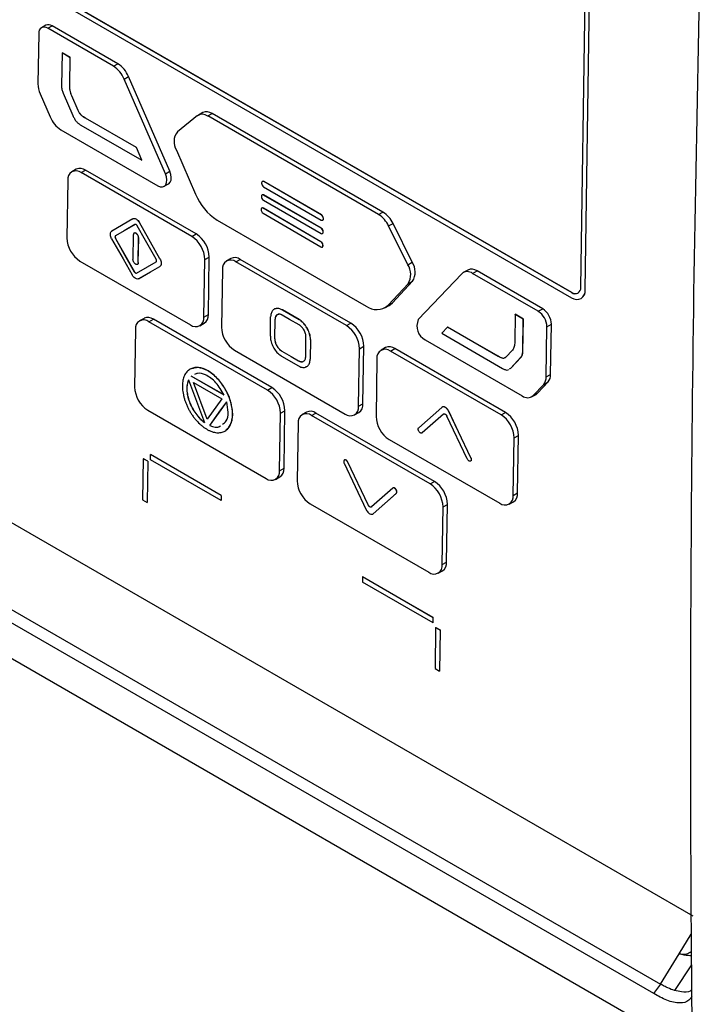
# Model space of a CAD drawing. Header units: millimetres. Extents: x 15440 to 16420, y 10217 to 11288.
# Tile 46 of 58: x 16225 to 16280, y 11046 to 11125. Entities that reach past the tile are written whole.
import ezdxf

# ---------------------------------------------------------------- set-up
doc = ezdxf.new("R2010")
doc.units = ezdxf.units.MM

msp = doc.modelspace()

# ---------------------------------------------------------------- linework, layer by layer
at = {"color": 7, "linetype": 'Continuous', "lineweight": 25}
for p, q in [((16226.55, 11128.084), (16269.684, 11103.184)), ((16269.691, 11103.188), (16226.558, 11128.088)), ((16226.544, 11127.673), (16269.678, 11102.772)), ((16270.403, 11103.599), (16270.761, 11127.482)), ((16270.757, 11103.395), (16271.115, 11127.278)), ((16270.764, 11103.399), (16271.122, 11127.282)), ((16227.014, 11123.936), (16226.953, 11119.911)), ((16227.588, 11124.599), (16227.234, 11124.402)), ((16227.733, 11124.352), (16228.087, 11124.549)), ((16232.989, 11121.318), (16227.733, 11124.352)), ((16233.343, 11121.515), (16228.087, 11124.549)), ((16228.881, 11122.376), (16228.842, 11119.75)), ((16228.881, 11122.376), (16228.889, 11122.38)), ((16229.536, 11121.997), (16228.881, 11122.376)), ((16229.543, 11122.001), (16228.889, 11122.38)), ((16229.503, 11119.79), (16229.536, 11121.997)), ((16229.51, 11119.794), (16229.543, 11122.001)), ((16229.536, 11121.997), (16229.543, 11122.001)), ((16232.989, 11121.318), (16233.343, 11121.515)), ((16233.85, 11120.29), (16234.203, 11120.486)), ((16237.152, 11112.705), (16233.85, 11120.29)), ((16237.505, 11112.902), (16234.203, 11120.486)), ((16228.975, 11119.15), (16229.756, 11117.355)), ((16229.503, 11119.79), (16229.51, 11119.794)), ((16227.133, 11119.095), (16227.932, 11117.254)), ((16229.665, 11118.941), (16229.672, 11118.945)), ((16230.174, 11117.773), (16229.665, 11118.941)), ((16230.181, 11117.777), (16229.672, 11118.945)), ((16230.174, 11117.773), (16230.181, 11117.777)), ((16240.152, 11117.599), (16239.799, 11117.402)), ((16230.766, 11117.142), (16230.773, 11117.146)), ((16234.835, 11114.79), (16230.766, 11117.142)), ((16234.842, 11114.794), (16230.773, 11117.146)), ((16239.727, 11117.354), (16238.116, 11116.065)), ((16240.547, 11117.327), (16240.901, 11117.524)), ((16254.219, 11109.434), (16240.547, 11117.327)), ((16254.573, 11109.631), (16240.901, 11117.524)), ((16228.794, 11116.223), (16236.553, 11111.744)), ((16230.387, 11116.601), (16235.264, 11113.786)), ((16234.835, 11114.79), (16234.842, 11114.794)), ((16235.264, 11113.786), (16234.835, 11114.79)), ((16235.271, 11113.79), (16234.842, 11114.794)), ((16238.036, 11114.601), (16239.571, 11111.054)), ((16235.264, 11113.786), (16235.271, 11113.79)), ((16230.024, 11113.062), (16229.67, 11112.865)), ((16230.419, 11112.79), (16230.773, 11112.987)), ((16239.623, 11107.878), (16230.773, 11112.987)), ((16237.152, 11112.705), (16237.505, 11112.902)), ((16229.34, 11112.167), (16229.271, 11107.555)), ((16239.269, 11107.681), (16230.419, 11112.79)), ((16244.915, 11112.083), (16244.908, 11112.079)), ((16245.028, 11112.067), (16245.035, 11112.071)), ((16249.638, 11109.406), (16245.028, 11112.067)), ((16249.645, 11109.41), (16245.035, 11112.071)), ((16237.052, 11111.693), (16237.406, 11111.89)), ((16244.855, 11111.967), (16244.855, 11111.951)), ((16245.022, 11111.655), (16249.632, 11108.994)), ((16244.839, 11110.897), (16244.839, 11110.88)), ((16244.899, 11111.013), (16244.892, 11111.009)), ((16245.006, 11110.585), (16249.616, 11107.923)), ((16245.012, 11110.997), (16245.019, 11111)), ((16249.622, 11108.335), (16245.012, 11110.997)), ((16249.629, 11108.339), (16245.019, 11111)), ((16244.818, 11109.847), (16244.817, 11109.831)), ((16244.878, 11109.962), (16244.871, 11109.958)), ((16244.991, 11109.945), (16244.999, 11109.949)), ((16249.601, 11107.251), (16244.991, 11109.945)), ((16249.608, 11107.255), (16244.999, 11109.949)), ((16234.555, 11109.087), (16232.861, 11108.109)), ((16241.297, 11108.989), (16253.22, 11102.106)), ((16244.983, 11109.535), (16249.593, 11106.84)), ((16249.638, 11109.406), (16249.645, 11109.41)), ((16249.752, 11108.982), (16249.759, 11108.986)), ((16249.805, 11109.11), (16249.812, 11109.114)), ((16249.805, 11109.094), (16249.805, 11109.11)), ((16249.805, 11109.094), (16249.812, 11109.098)), ((16249.812, 11109.098), (16249.812, 11109.114)), ((16254.219, 11109.434), (16254.573, 11109.631)), ((16235.08, 11108.784), (16235.087, 11108.788)), ((16236.716, 11105.883), (16235.08, 11108.784)), ((16236.724, 11105.887), (16235.087, 11108.788)), ((16249.622, 11108.335), (16249.629, 11108.339)), ((16255.03, 11108.515), (16255.383, 11108.712)), ((16256.56, 11105.412), (16255.03, 11108.515)), ((16256.914, 11105.609), (16255.383, 11108.712)), ((16233.158, 11107.519), (16233.165, 11107.523)), ((16233.161, 11107.736), (16233.168, 11107.74)), ((16234.587, 11107.802), (16234.557, 11105.823)), ((16234.982, 11105.578), (16235.011, 11107.557)), ((16234.989, 11105.582), (16235.018, 11107.56)), ((16235.011, 11107.557), (16235.018, 11107.56)), ((16239.269, 11107.681), (16239.623, 11107.878)), ((16249.736, 11107.911), (16249.743, 11107.915)), ((16249.789, 11108.039), (16249.796, 11108.043)), ((16249.789, 11108.023), (16249.789, 11108.039)), ((16249.789, 11108.023), (16249.796, 11108.027)), ((16249.796, 11108.027), (16249.796, 11108.043)), ((16185.78, 11107.297), (16279.382, 11053.262)), ((16249.601, 11107.251), (16249.608, 11107.255)), ((16249.714, 11106.828), (16249.721, 11106.831)), ((16249.767, 11106.954), (16249.774, 11106.958)), ((16249.767, 11106.938), (16249.767, 11106.954)), ((16249.767, 11106.938), (16249.774, 11106.942)), ((16249.774, 11106.942), (16249.774, 11106.958)), ((16236.716, 11105.883), (16236.724, 11105.887)), ((16240.242, 11101.221), (16240.312, 11105.833)), ((16240.312, 11105.833), (16240.665, 11106.03)), ((16240.596, 11101.418), (16240.665, 11106.03)), ((16242.402, 11105.916), (16242.048, 11105.72)), ((16242.797, 11105.644), (16243.15, 11105.841)), ((16252, 11100.732), (16243.15, 11105.841)), ((16230.313, 11105.707), (16239.163, 11100.598)), ((16234.982, 11105.578), (16234.989, 11105.582)), ((16236.707, 11105.271), (16236.714, 11105.275)), ((16241.717, 11105.021), (16241.648, 11100.409)), ((16251.647, 11100.535), (16242.797, 11105.644)), ((16256.56, 11105.412), (16256.914, 11105.609)), ((16261.357, 11104.985), (16261.003, 11104.788)), ((16234.663, 11104.852), (16234.67, 11104.855)), ((16235.013, 11104.293), (16235.02, 11104.297)), ((16260.875, 11104.688), (16257.405, 11101.013)), ((16261.752, 11104.713), (16262.105, 11104.91)), ((16267.008, 11101.679), (16261.752, 11104.713)), ((16267.361, 11101.876), (16262.105, 11104.91)), ((16254.978, 11102.16), (16256.591, 11103.888)), ((16255.331, 11102.357), (16256.945, 11104.085)), ((16256.591, 11103.888), (16256.945, 11104.085)), ((16270.757, 11103.395), (16270.764, 11103.399)), ((16269.691, 11103.188), (16269.684, 11103.184)), ((16270.426, 11102.697), (16270.433, 11102.701)), ((16182.293, 11102.336), (16276.79, 11047.784)), ((16254.717, 11101.955), (16255.071, 11102.152)), ((16254.978, 11102.16), (16255.331, 11102.357)), ((16267.008, 11101.679), (16267.361, 11101.876)), ((16276.251, 11047.025), (16181.691, 11101.614)), ((16235.448, 11101.118), (16235.094, 11100.921)), ((16235.843, 11100.846), (16236.196, 11101.043)), ((16245.681, 11095.568), (16236.196, 11101.043)), ((16240.242, 11101.221), (16240.596, 11101.418)), ((16245.559, 11099.681), (16245.582, 11101.245)), ((16245.913, 11099.477), (16245.936, 11101.041)), ((16245.92, 11099.48), (16245.943, 11101.045)), ((16245.936, 11101.041), (16245.943, 11101.045)), ((16246.518, 11101.785), (16246.525, 11101.789)), ((16247.861, 11101.01), (16246.518, 11101.785)), ((16247.868, 11101.014), (16246.525, 11101.789)), ((16247.861, 11101.01), (16247.868, 11101.014)), ((16265.152, 11101.436), (16265.119, 11099.228)), ((16265.152, 11101.436), (16265.159, 11101.44)), ((16265.807, 11101.06), (16265.152, 11101.436)), ((16265.814, 11101.064), (16265.159, 11101.44)), ((16265.768, 11098.433), (16265.807, 11101.06)), ((16265.775, 11098.437), (16265.814, 11101.064)), ((16265.807, 11101.06), (16265.814, 11101.064)), ((16178.163, 11100.826), (16279.326, 11042.426)), ((16234.764, 11100.223), (16234.695, 11095.611)), ((16245.327, 11095.371), (16235.843, 11100.846)), ((16239.912, 11100.523), (16240.265, 11100.72)), ((16251.647, 11100.535), (16252, 11100.732)), ((16259.73, 11100.418), (16259.279, 11099.922)), ((16259.73, 11100.418), (16259.737, 11100.422)), ((16263.799, 11098.072), (16259.73, 11100.418)), ((16263.806, 11098.076), (16259.737, 11100.422)), ((16267.642, 11096.422), (16267.703, 11100.447)), ((16267.703, 11100.447), (16268.056, 11100.644)), ((16267.996, 11096.619), (16268.056, 11100.644)), ((16245.913, 11099.477), (16245.92, 11099.48)), ((16248.387, 11098.048), (16248.411, 11099.613)), ((16259.279, 11099.922), (16264.156, 11097.107)), ((16248.764, 11099.408), (16248.741, 11097.844)), ((16248.771, 11099.412), (16248.748, 11097.848)), ((16248.764, 11099.408), (16248.771, 11099.412)), ((16252.62, 11094.076), (16252.689, 11098.688)), ((16252.689, 11098.688), (16253.043, 11098.885)), ((16252.974, 11094.272), (16253.043, 11098.885)), ((16254.779, 11098.771), (16254.426, 11098.574)), ((16255.174, 11098.499), (16255.528, 11098.696)), ((16264.378, 11093.587), (16255.528, 11098.696)), ((16257.965, 11099.383), (16265.724, 11094.904)), ((16242.691, 11098.562), (16251.541, 11093.453)), ((16246.462, 11098.079), (16247.806, 11097.304)), ((16246.468, 11098.491), (16246.475, 11098.495)), ((16248.741, 11097.844), (16248.748, 11097.848)), ((16254.095, 11097.876), (16254.026, 11093.264)), ((16264.025, 11093.39), (16255.174, 11098.499)), ((16263.799, 11098.072), (16263.806, 11098.076)), ((16264.935, 11098.58), (16264.4, 11098.015)), ((16264.798, 11097.125), (16265.619, 11097.995)), ((16264.805, 11097.129), (16265.626, 11097.999)), ((16265.619, 11097.995), (16265.626, 11097.999)), ((16265.768, 11098.433), (16265.775, 11098.437)), ((16247.812, 11097.716), (16247.819, 11097.72)), ((16264.696, 11097.063), (16264.798, 11097.125)), ((16264.703, 11097.067), (16264.805, 11097.129)), ((16264.798, 11097.125), (16264.805, 11097.129)), ((16239.224, 11096.495), (16239.231, 11096.498)), ((16241.86, 11094.973), (16239.224, 11096.495)), ((16241.867, 11094.977), (16239.231, 11096.498)), ((16267.642, 11096.422), (16267.996, 11096.619)), ((16239.007, 11096.19), (16240.285, 11092.77)), ((16239.406, 11095.975), (16241.666, 11094.671)), ((16240.502, 11093.043), (16239.406, 11095.975)), ((16240.508, 11093.051), (16239.417, 11095.969)), ((16245.327, 11095.371), (16245.681, 11095.568)), ((16266.602, 11094.93), (16267.441, 11095.826)), ((16266.955, 11095.127), (16267.795, 11096.023)), ((16267.441, 11095.826), (16267.795, 11096.023)), ((16266.472, 11094.829), (16266.826, 11095.026)), ((16266.602, 11094.93), (16266.955, 11095.127)), ((16241.666, 11094.671), (16240.502, 11093.043)), ((16252.62, 11094.076), (16252.974, 11094.272)), ((16259.283, 11093.986), (16257.437, 11092.352)), ((16235.737, 11093.763), (16245.221, 11088.288)), ((16242.535, 11093.403), (16242.542, 11093.407)), ((16246.3, 11088.911), (16246.369, 11093.523)), ((16246.369, 11093.523), (16246.723, 11093.72)), ((16246.654, 11089.108), (16246.723, 11093.72)), ((16248.459, 11093.607), (16248.106, 11093.41)), ((16248.855, 11093.335), (16249.208, 11093.532)), ((16258.339, 11087.86), (16248.855, 11093.335)), ((16258.692, 11088.056), (16249.208, 11093.532)), ((16252.289, 11093.377), (16252.643, 11093.574)), ((16259.415, 11093.445), (16257.711, 11091.937)), ((16259.422, 11093.449), (16257.718, 11091.941)), ((16259.415, 11093.445), (16259.422, 11093.449)), ((16259.422, 11093.449), (16259.459, 11093.46)), ((16261.322, 11089.852), (16259.693, 11093.284)), ((16259.839, 11093.665), (16259.846, 11093.669)), ((16264.025, 11093.39), (16264.378, 11093.587)), ((16240.708, 11092.526), (16240.715, 11092.53)), ((16247.775, 11092.712), (16247.706, 11088.1)), ((16257.718, 11091.941), (16257.687, 11091.928)), ((16257.711, 11091.937), (16257.718, 11091.941)), ((16264.998, 11086.93), (16265.067, 11091.542)), ((16265.067, 11091.542), (16265.42, 11091.739)), ((16265.351, 11087.127), (16265.42, 11091.739)), ((16255.068, 11091.416), (16263.918, 11086.307)), ((16235.954, 11089.787), (16235.961, 11090.199)), ((16235.961, 11090.199), (16235.968, 11090.203)), ((16241.617, 11086.934), (16235.961, 11090.199)), ((16241.625, 11086.937), (16235.968, 11090.203)), ((16235.385, 11089.867), (16235.336, 11086.573)), ((16235.385, 11089.867), (16235.392, 11089.871)), ((16235.739, 11089.663), (16235.385, 11089.867)), ((16235.746, 11089.667), (16235.392, 11089.871)), ((16235.739, 11089.663), (16235.689, 11086.369)), ((16235.746, 11089.667), (16235.696, 11086.373)), ((16235.739, 11089.663), (16235.746, 11089.667)), ((16241.611, 11086.522), (16235.954, 11089.787)), ((16251.472, 11089.505), (16253.237, 11085.786)), ((16251.754, 11089.599), (16251.761, 11089.603)), ((16253.383, 11086.166), (16251.754, 11089.599)), ((16253.39, 11086.17), (16251.761, 11089.603)), ((16261.604, 11089.946), (16261.611, 11089.95)), ((16245.97, 11088.213), (16246.323, 11088.41)), ((16246.3, 11088.911), (16246.654, 11089.108)), ((16258.339, 11087.86), (16258.692, 11088.056)), ((16241.617, 11086.934), (16241.611, 11086.522)), ((16241.617, 11086.934), (16241.625, 11086.937)), ((16241.625, 11086.937), (16241.618, 11086.526)), ((16255.365, 11087.514), (16253.661, 11086.006)), ((16253.793, 11085.465), (16255.639, 11087.099)), ((16253.8, 11085.469), (16255.646, 11087.103)), ((16255.639, 11087.099), (16255.646, 11087.103)), ((16264.998, 11086.93), (16265.351, 11087.127)), ((16235.336, 11086.573), (16235.689, 11086.369)), ((16235.689, 11086.369), (16235.696, 11086.373)), ((16241.611, 11086.522), (16241.618, 11086.526)), ((16248.748, 11086.252), (16258.233, 11080.777)), ((16253.383, 11086.166), (16253.39, 11086.17)), ((16259.381, 11086.012), (16259.735, 11086.209)), ((16259.665, 11081.597), (16259.735, 11086.209)), ((16264.667, 11086.232), (16265.021, 11086.429)), ((16253.793, 11085.465), (16253.8, 11085.469)), ((16259.312, 11081.4), (16259.381, 11086.012)), ((16259.312, 11081.4), (16259.665, 11081.597)), ((16258.981, 11080.702), (16259.335, 11080.899)), ((16252.931, 11080.402), (16252.925, 11079.991)), ((16258.582, 11076.725), (16252.925, 11079.991)), ((16252.931, 11080.402), (16252.938, 11080.406)), ((16258.588, 11077.137), (16252.931, 11080.402)), ((16258.595, 11077.141), (16252.938, 11080.406)), ((16258.582, 11076.725), (16258.588, 11077.137)), ((16258.582, 11076.725), (16258.589, 11076.729)), ((16258.588, 11077.137), (16258.595, 11077.141)), ((16258.589, 11076.729), (16258.595, 11077.141)), ((16258.79, 11076.355), (16258.741, 11073.061)), ((16258.79, 11076.355), (16258.797, 11076.359)), ((16258.79, 11076.355), (16259.144, 11076.151)), ((16258.797, 11076.359), (16259.151, 11076.155)), ((16259.144, 11076.151), (16259.094, 11072.857)), ((16259.151, 11076.155), (16259.102, 11072.861)), ((16259.144, 11076.151), (16259.151, 11076.155)), ((16258.741, 11073.061), (16259.094, 11072.857)), ((16259.094, 11072.857), (16259.102, 11072.861)), ((16278.279, 11050.209), (16279.245, 11051.781)), ((16276.79, 11047.784), (16278.279, 11050.209)), ((16279.266, 11049.327), (16277.921, 11047.276)), ((16276.251, 11047.025), (16276.821, 11047.766))]:
    msp.add_line(p, q, dxfattribs=at)
at = {"color": 7, "linetype": 'Continuous', "lineweight": 25, "flags": 128}
for points in [[(16237.406, 11111.89), (16237.427, 11111.903), (16237.54, 11112.022), (16237.608, 11112.195), (16237.625, 11112.411), (16237.59, 11112.652), (16237.505, 11112.902)], [(16236.553, 11111.744), (16236.744, 11111.664), (16236.922, 11111.651), (16237.073, 11111.706), (16237.187, 11111.825), (16237.255, 11111.998), (16237.272, 11112.214), (16237.237, 11112.455), (16237.152, 11112.705)], [(16234.719, 11108.636), (16233.847, 11108.132), (16233.161, 11107.736)], [(16234.726, 11108.64), (16233.854, 11108.136), (16233.168, 11107.74)], [(16236.41, 11105.861), (16235.568, 11107.355), (16234.905, 11108.528)], [(16232.852, 11107.497), (16233.768, 11105.873), (16234.488, 11104.596)], [(16233.158, 11107.519), (16234, 11106.025), (16234.663, 11104.852)], [(16233.165, 11107.523), (16234.008, 11106.029), (16234.67, 11104.855)], [(16234.849, 11104.744), (16235.721, 11105.248), (16236.407, 11105.644)], [(16235.013, 11104.293), (16235.962, 11104.841), (16236.707, 11105.271)], [(16235.02, 11104.297), (16235.969, 11104.845), (16236.714, 11105.275)], [(16255.071, 11102.152), (16255.17, 11102.215), (16255.331, 11102.357)], [(16247.855, 11100.598), (16247.103, 11101.032), (16246.512, 11101.374)], [(16246.468, 11098.491), (16247.221, 11098.057), (16247.812, 11097.716)], [(16246.475, 11098.495), (16247.228, 11098.061), (16247.819, 11097.72)], [(16266.826, 11095.026), (16266.875, 11095.056), (16266.955, 11095.127)], [(16240.708, 11092.526), (16241.468, 11093.589), (16242.065, 11094.424)], [(16240.715, 11092.53), (16241.475, 11093.593), (16242.073, 11094.428)], [(16261.604, 11089.946), (16260.615, 11092.028), (16259.839, 11093.665)], [(16261.611, 11089.95), (16260.623, 11092.032), (16259.846, 11093.669)]]:
    msp.add_lwpolyline(points, dxfattribs=at)
at = {"color": 7, "linetype": 'Continuous', "lineweight": 25}
for centre, radius, start, end in [((16227.456, 11124.001), 0.447, 51.62867, 188.36695), ((16227.793, 11124.135), 0.507, 54.63713, 113.91254), ((16232.15, 11119.641), 2.221, 22.36974, 57.5117), ((16231.796, 11119.444), 2.221, 22.36974, 57.5117), ((16228.973, 11119.928), 2.02, 180.48627, 204.37366), ((16240.462, 11116.919), 0.747, 54.05456, 114.49511), ((16229.988, 11118.097), 2.222, 202.2916, 237.50571), ((16240.118, 11116.749), 0.72, 53.36072, 122.91575), ((16239.129, 11115.276), 1.284, 142.07712, 211.71667), ((16230.003, 11112.264), 0.67, 51.62867, 188.36695), ((16230.332, 11112.367), 0.761, 54.63713, 113.91254), ((16244.961, 11111.983), 0.107, 51.62867, 188.36695), ((16244.964, 11111.972), 0.122, 54.63713, 113.91254), ((16245.218, 11111.961), 0.363, 181.58347, 237.26691), ((16243.685, 11112.738), 4.445, 202.25299, 237.50277), ((16244.945, 11110.912), 0.107, 51.62867, 188.36695), ((16245.202, 11110.89), 0.363, 181.58347, 237.26691), ((16244.948, 11110.901), 0.122, 54.63713, 113.91254), ((16244.924, 11109.862), 0.107, 51.0249, 187.77392), ((16245.181, 11109.84), 0.363, 181.37835, 237.05909), ((16244.927, 11109.85), 0.122, 54.30013, 113.77984), ((16249.699, 11109.078), 0.107, 231.62867, 8.36695), ((16249.442, 11109.1), 0.363, 1.58347, 57.26691), ((16249.449, 11109.104), 0.363, 1.58347, 57.26691), ((16249.691, 11109.086), 0.121, 304.06348, 5.24924), ((16253.056, 11107.592), 2.179, 25.0555, 57.73022), ((16253.41, 11107.789), 2.179, 25.0555, 57.73022), ((16249.426, 11108.029), 0.363, 1.58347, 57.26691), ((16249.433, 11108.033), 0.363, 1.58347, 57.26691), ((16231.541, 11107.618), 2.271, 181.58347, 237.26691), ((16238.041, 11105.77), 2.271, 1.58347, 57.26691), ((16238.395, 11105.967), 2.271, 1.58347, 57.26691), ((16249.683, 11108.007), 0.107, 231.62867, 8.36695), ((16249.675, 11108.016), 0.121, 304.06348, 5.24924), ((16249.66, 11106.924), 0.107, 231.0249, 7.77392), ((16249.404, 11106.946), 0.363, 1.37835, 57.05909), ((16249.411, 11106.95), 0.363, 1.37835, 57.05909), ((16249.653, 11106.932), 0.121, 303.9388, 4.90712), ((16242.381, 11105.119), 0.67, 51.62867, 188.36695), ((16242.71, 11105.221), 0.761, 54.63713, 113.91254), ((16255.358, 11104.625), 1.437, 329.14186, 33.21179), ((16255.712, 11104.822), 1.437, 329.14186, 33.21179), ((16261.668, 11104.319), 0.736, 53.51902, 115.03065), ((16261.329, 11104.167), 0.691, 52.24227, 131.03172), ((16270.094, 11103.298), 0.67, 231.62867, 8.36695), ((16269.961, 11103.534), 0.447, 231.62867, 8.36695), ((16270.008, 11103.33), 0.759, 304.06348, 5.24924), ((16269.985, 11103.601), 0.507, 234.63713, 293.91254), ((16254.066, 11103.196), 1.38, 232.19822, 311.36992), ((16266.543, 11100.602), 1.514, 1.58347, 57.26691), ((16235.756, 11100.423), 0.761, 54.63713, 113.91254), ((16239.579, 11101.123), 0.67, 231.62867, 8.36695), ((16239.84, 11101.348), 0.759, 304.06348, 5.24924), ((16258.554, 11100.497), 1.26, 155.79427, 242.10107), ((16266.189, 11100.405), 1.514, 1.58347, 57.26691), ((16235.427, 11100.321), 0.67, 51.62867, 188.36695), ((16243.918, 11100.472), 2.271, 181.58347, 237.26691), ((16250.419, 11098.625), 2.271, 1.58347, 57.26691), ((16250.772, 11098.822), 2.271, 1.58347, 57.26691), ((16254.758, 11097.974), 0.67, 51.62867, 188.36695), ((16255.088, 11098.076), 0.761, 54.63713, 113.91254), ((16266.762, 11096.387), 0.881, 320.44902, 2.28237), ((16267.115, 11096.584), 0.881, 320.44902, 2.28237), ((16236.965, 11095.674), 2.271, 181.58347, 237.26691), ((16244.453, 11093.658), 2.271, 1.58347, 57.26691), ((16244.099, 11093.461), 2.271, 1.58347, 57.26691), ((16266.147, 11095.449), 0.69, 232.21273, 311.25834), ((16251.957, 11093.978), 0.67, 231.62867, 8.36695), ((16252.218, 11094.203), 0.759, 304.06348, 5.24924), ((16248.438, 11092.809), 0.67, 51.62867, 188.36695), ((16248.768, 11092.911), 0.761, 54.63713, 113.91254), ((16256.296, 11093.327), 2.271, 181.58347, 237.26691), ((16262.797, 11091.479), 2.271, 1.58347, 57.26691), ((16263.15, 11091.676), 2.271, 1.58347, 57.26691), ((16245.637, 11088.814), 0.67, 231.62867, 8.36695), ((16245.898, 11089.039), 0.759, 304.06348, 5.24924), ((16249.976, 11088.162), 2.271, 181.58347, 237.26691), ((16257.111, 11085.949), 2.271, 1.58347, 57.26691), ((16257.464, 11086.146), 2.271, 1.58347, 57.26691), ((16264.335, 11086.833), 0.67, 231.62867, 8.36695), ((16264.595, 11087.058), 0.759, 304.06348, 5.24924), ((16258.649, 11081.302), 0.67, 231.62867, 8.36695), ((16258.91, 11081.527), 0.759, 304.06348, 5.24924)]:
    msp.add_arc(centre, radius, start, end, dxfattribs=at)
for points, knots in [([(16279.977, 11129.927), (16279.596, 11114.791), (16279.355, 11099.868), (16279.195, 11077.792), (16279.176, 11070.485), (16279.205, 11055.973), (16279.252, 11048.767), (16279.333, 11041.619)], [0, 0, 0, 0, 0.5, 0.5, 0.75, 0.75, 1, 1, 1, 1]), ([(16228.842, 11119.75), (16228.841, 11119.657), (16228.851, 11119.56), (16228.896, 11119.356), (16228.93, 11119.252), (16228.975, 11119.15)], [0, 0, 0, 0, 0.5, 0.5, 1, 1, 1, 1]), ([(16229.665, 11118.941), (16229.633, 11119.014), (16229.603, 11119.088), (16229.554, 11119.237), (16229.536, 11119.31), (16229.5, 11119.522), (16229.501, 11119.657), (16229.503, 11119.79)], [0, 0, 0, 0, 0.25, 0.25, 0.5, 0.5, 1, 1, 1, 1]), ([(16229.672, 11118.945), (16229.64, 11119.018), (16229.61, 11119.092), (16229.561, 11119.24), (16229.543, 11119.313), (16229.507, 11119.526), (16229.508, 11119.661), (16229.51, 11119.794)], [0, 0, 0, 0, 0.25, 0.25, 0.5, 0.5, 1, 1, 1, 1]), ([(16230.766, 11117.142), (16230.709, 11117.175), (16230.652, 11117.208), (16230.538, 11117.284), (16230.481, 11117.326), (16230.374, 11117.429), (16230.323, 11117.492), (16230.24, 11117.628), (16230.206, 11117.7), (16230.174, 11117.773)], [0, 0, 0, 0, 0.25, 0.25, 0.5, 0.5, 0.75, 0.75, 1, 1, 1, 1]), ([(16230.773, 11117.146), (16230.716, 11117.179), (16230.659, 11117.212), (16230.545, 11117.288), (16230.488, 11117.33), (16230.381, 11117.433), (16230.331, 11117.496), (16230.247, 11117.632), (16230.213, 11117.704), (16230.181, 11117.777)], [0, 0, 0, 0, 0.25, 0.25, 0.5, 0.5, 0.75, 0.75, 1, 1, 1, 1]), ([(16229.756, 11117.355), (16229.791, 11117.274), (16229.829, 11117.194), (16229.915, 11117.039), (16229.965, 11116.964), (16230.076, 11116.832), (16230.137, 11116.775), (16230.261, 11116.678), (16230.323, 11116.638), (16230.387, 11116.601)], [0, 0, 0, 0, 0.25, 0.25, 0.5, 0.5, 0.75, 0.75, 1, 1, 1, 1]), ([(16234.555, 11109.087), (16234.585, 11109.104), (16234.62, 11109.113), (16234.696, 11109.111), (16234.737, 11109.101), (16234.819, 11109.065), (16234.862, 11109.037), (16234.943, 11108.969), (16234.982, 11108.927), (16235.016, 11108.881), (16235.04, 11108.851), (16235.061, 11108.818), (16235.08, 11108.784)], [0, 0, 0, 0, 0.21442, 0.21442, 0.428829, 0.428829, 0.643409, 0.643409, 0.858375, 0.858375, 0.858375, 1, 1, 1, 1]), ([(16234.562, 11109.091), (16234.592, 11109.108), (16234.627, 11109.117), (16234.703, 11109.115), (16234.744, 11109.105), (16234.827, 11109.069), (16234.869, 11109.041), (16234.95, 11108.973), (16234.989, 11108.931), (16235.024, 11108.885), (16235.047, 11108.854), (16235.068, 11108.822), (16235.087, 11108.788)], [0, 0, 0, 0, 0.21442, 0.21442, 0.428829, 0.428829, 0.643409, 0.643409, 0.858375, 0.858375, 0.858375, 1, 1, 1, 1]), ([(16232.852, 11107.497), (16232.823, 11107.548), (16232.799, 11107.603), (16232.764, 11107.712), (16232.753, 11107.766), (16232.745, 11107.868), (16232.749, 11107.916), (16232.769, 11108), (16232.786, 11108.036), (16232.809, 11108.064), (16232.824, 11108.082), (16232.841, 11108.097), (16232.861, 11108.109)], [0, 0, 0, 0, 0.215521, 0.215521, 0.431057, 0.431057, 0.646368, 0.646368, 0.861217, 0.861217, 0.861217, 1, 1, 1, 1]), ([(16234.905, 11108.528), (16234.899, 11108.539), (16234.887, 11108.56), (16234.856, 11108.596), (16234.813, 11108.631), (16234.77, 11108.646), (16234.739, 11108.645), (16234.726, 11108.639), (16234.719, 11108.636)], [0, 0, 0, 0, 0.125255, 0.250474, 0.499626, 0.748724, 0.874198, 1, 1, 1, 1]), ([(16233.161, 11107.736), (16233.155, 11107.732), (16233.143, 11107.724), (16233.127, 11107.697), (16233.118, 11107.652), (16233.126, 11107.597), (16233.141, 11107.552), (16233.152, 11107.53), (16233.158, 11107.519)], [0, 0, 0, 0, 0.1251902, 0.250471, 0.4996188, 0.748728, 0.8742296, 1, 1, 1, 1]), ([(16233.168, 11107.74), (16233.162, 11107.736), (16233.151, 11107.728), (16233.134, 11107.701), (16233.125, 11107.656), (16233.133, 11107.601), (16233.148, 11107.556), (16233.159, 11107.534), (16233.165, 11107.523)], [0, 0, 0, 0, 0.1251902, 0.250471, 0.4996188, 0.748728, 0.8742296, 1, 1, 1, 1]), ([(16235.011, 11107.557), (16235.011, 11107.565), (16235.011, 11107.581), (16235.007, 11107.616), (16234.998, 11107.66), (16234.979, 11107.715), (16234.953, 11107.768), (16234.921, 11107.817), (16234.884, 11107.862), (16234.845, 11107.899), (16234.803, 11107.928), (16234.761, 11107.947), (16234.721, 11107.956), (16234.684, 11107.955), (16234.651, 11107.942), (16234.623, 11107.92), (16234.603, 11107.889), (16234.592, 11107.855), (16234.588, 11107.826), (16234.587, 11107.81), (16234.587, 11107.802)], [0, 0, 0, 0, 0.0311606, 0.062568, 0.1249724, 0.1875413, 0.2499252, 0.3124741, 0.3749055, 0.4373537, 0.4998869, 0.5622727, 0.6248437, 0.6872388, 0.7497514, 0.8122276, 0.8746428, 0.9372087, 0.9685727, 1, 1, 1, 1]), ([(16235.018, 11107.56), (16235.016, 11107.595), (16235.01, 11107.663), (16234.962, 11107.774), (16234.893, 11107.869), (16234.81, 11107.936), (16234.733, 11107.966), (16234.694, 11107.954), (16234.678, 11107.949)], [0, 0, 0, 0, 0.174768, 0.349554, 0.524341, 0.699216, 0.874218, 1, 1, 1, 1]), ([(16234.982, 11105.578), (16234.981, 11105.551), (16234.977, 11105.525), (16234.96, 11105.482), (16234.948, 11105.464), (16234.918, 11105.438), (16234.899, 11105.429), (16234.859, 11105.423), (16234.836, 11105.425), (16234.789, 11105.44), (16234.765, 11105.452), (16234.718, 11105.486), (16234.695, 11105.507), (16234.652, 11105.556), (16234.633, 11105.584), (16234.6, 11105.643), (16234.586, 11105.674), (16234.566, 11105.736), (16234.56, 11105.767), (16234.558, 11105.796), (16234.557, 11105.806), (16234.557, 11105.815), (16234.557, 11105.823)], [0, 0, 0, 0, 0.1073, 0.1073, 0.214608, 0.214608, 0.321796, 0.321796, 0.428913, 0.428913, 0.536092, 0.536092, 0.64344, 0.64344, 0.750989, 0.750989, 0.858685, 0.858685, 0.966403, 0.966403, 0.966403, 1, 1, 1, 1]), ([(16236.407, 11105.644), (16236.413, 11105.648), (16236.425, 11105.656), (16236.441, 11105.683), (16236.451, 11105.728), (16236.443, 11105.783), (16236.427, 11105.828), (16236.416, 11105.85), (16236.41, 11105.861)], [0, 0, 0, 0, 0.125137, 0.25047, 0.499628, 0.748732, 0.87426, 1, 1, 1, 1]), ([(16236.716, 11105.883), (16236.745, 11105.832), (16236.77, 11105.777), (16236.804, 11105.668), (16236.815, 11105.614), (16236.823, 11105.512), (16236.82, 11105.464), (16236.799, 11105.38), (16236.782, 11105.344), (16236.759, 11105.316), (16236.744, 11105.298), (16236.727, 11105.283), (16236.707, 11105.271)], [0, 0, 0, 0, 0.215391, 0.215391, 0.430789, 0.430789, 0.646076, 0.646076, 0.86106, 0.86106, 0.86106, 1, 1, 1, 1]), ([(16236.724, 11105.887), (16236.752, 11105.836), (16236.777, 11105.781), (16236.811, 11105.672), (16236.822, 11105.618), (16236.83, 11105.516), (16236.827, 11105.468), (16236.806, 11105.384), (16236.789, 11105.348), (16236.766, 11105.32), (16236.751, 11105.302), (16236.734, 11105.287), (16236.714, 11105.275)], [0, 0, 0, 0, 0.215391, 0.215391, 0.430789, 0.430789, 0.646076, 0.646076, 0.86106, 0.86106, 0.86106, 1, 1, 1, 1]), ([(16234.989, 11105.582), (16234.985, 11105.552), (16234.977, 11105.492), (16234.942, 11105.445), (16234.911, 11105.44), (16234.904, 11105.439)], [0, 0, 0, 0, 0.438231, 0.876868, 1, 1, 1, 1]), ([(16235.013, 11104.293), (16234.983, 11104.276), (16234.948, 11104.267), (16234.872, 11104.269), (16234.831, 11104.279), (16234.749, 11104.315), (16234.706, 11104.343), (16234.626, 11104.411), (16234.586, 11104.453), (16234.552, 11104.499), (16234.529, 11104.529), (16234.507, 11104.562), (16234.488, 11104.596)], [0, 0, 0, 0, 0.214417, 0.214417, 0.428825, 0.428825, 0.643382, 0.643382, 0.858316, 0.858316, 0.858316, 1, 1, 1, 1]), ([(16234.663, 11104.852), (16234.669, 11104.841), (16234.682, 11104.82), (16234.712, 11104.784), (16234.755, 11104.749), (16234.798, 11104.734), (16234.829, 11104.735), (16234.842, 11104.741), (16234.849, 11104.744)], [0, 0, 0, 0, 0.125197, 0.250472, 0.49963, 0.748731, 0.874289, 1, 1, 1, 1]), ([(16234.67, 11104.855), (16234.676, 11104.845), (16234.689, 11104.824), (16234.719, 11104.788), (16234.762, 11104.753), (16234.805, 11104.738), (16234.836, 11104.739), (16234.849, 11104.745), (16234.856, 11104.748)], [0, 0, 0, 0, 0.125197, 0.250472, 0.49963, 0.748731, 0.874289, 1, 1, 1, 1]), ([(16246.518, 11101.785), (16246.45, 11101.824), (16246.382, 11101.855), (16246.316, 11101.875), (16246.215, 11101.907), (16246.117, 11101.917), (16245.94, 11101.891), (16245.86, 11101.855), (16245.728, 11101.742), (16245.675, 11101.663), (16245.604, 11101.477), (16245.584, 11101.365), (16245.582, 11101.245)], [0, 0, 0, 0, 0.139712, 0.139712, 0.139712, 0.354596, 0.354596, 0.569663, 0.569663, 0.784835, 0.784835, 1, 1, 1, 1]), ([(16246.525, 11101.789), (16246.385, 11101.857), (16246.182, 11101.955), (16246.031, 11101.887), (16245.984, 11101.866)], [0, 0, 0, 0, 0.686825, 1, 1, 1, 1]), ([(16246.512, 11101.374), (16246.493, 11101.384), (16246.456, 11101.404), (16246.383, 11101.433), (16246.293, 11101.453), (16246.194, 11101.449), (16246.106, 11101.416), (16246.034, 11101.357), (16245.98, 11101.273), (16245.951, 11101.184), (16245.939, 11101.105), (16245.937, 11101.063), (16245.936, 11101.041)], [0, 0, 0, 0, 0.062404, 0.124884, 0.249973, 0.374692, 0.499649, 0.624221, 0.749271, 0.874286, 0.937359, 1, 1, 1, 1]), ([(16246.225, 11101.437), (16246.173, 11101.427), (16246.066, 11101.408), (16245.967, 11101.259), (16245.951, 11101.117), (16245.943, 11101.045)], [0, 0, 0, 0, 0.318544, 0.659412, 1, 1, 1, 1]), ([(16248.764, 11099.408), (16248.766, 11099.488), (16248.759, 11099.572), (16248.745, 11099.657), (16248.724, 11099.787), (16248.686, 11099.925), (16248.58, 11100.191), (16248.511, 11100.323), (16248.352, 11100.565), (16248.261, 11100.678), (16248.068, 11100.87), (16247.964, 11100.95), (16247.861, 11101.01)], [0, 0, 0, 0, 0.140885, 0.140885, 0.140885, 0.355818, 0.355818, 0.570587, 0.570587, 0.785292, 0.785292, 1, 1, 1, 1]), ([(16248.771, 11099.412), (16248.773, 11099.492), (16248.766, 11099.576), (16248.752, 11099.661), (16248.731, 11099.791), (16248.693, 11099.928), (16248.587, 11100.194), (16248.518, 11100.327), (16248.359, 11100.569), (16248.268, 11100.682), (16248.075, 11100.873), (16247.971, 11100.954), (16247.868, 11101.014)], [0, 0, 0, 0, 0.140885, 0.140885, 0.140885, 0.355818, 0.355818, 0.570587, 0.570587, 0.785292, 0.785292, 1, 1, 1, 1]), ([(16248.411, 11099.613), (16248.411, 11099.634), (16248.41, 11099.678), (16248.4, 11099.77), (16248.375, 11099.889), (16248.324, 11100.034), (16248.255, 11100.175), (16248.17, 11100.307), (16248.073, 11100.425), (16247.984, 11100.508), (16247.911, 11100.564), (16247.874, 11100.587), (16247.855, 11100.598)], [0, 0, 0, 0, 0.062403, 0.124885, 0.249972, 0.374722, 0.499651, 0.624211, 0.749273, 0.874273, 0.937354, 1, 1, 1, 1]), ([(16245.559, 11099.681), (16245.558, 11099.602), (16245.564, 11099.518), (16245.578, 11099.432), (16245.599, 11099.302), (16245.638, 11099.165), (16245.744, 11098.898), (16245.813, 11098.766), (16245.971, 11098.524), (16246.063, 11098.411), (16246.255, 11098.22), (16246.359, 11098.139), (16246.462, 11098.079)], [0, 0, 0, 0, 0.140861, 0.140861, 0.140861, 0.355867, 0.355867, 0.570653, 0.570653, 0.785323, 0.785323, 1, 1, 1, 1]), ([(16245.913, 11099.477), (16245.913, 11099.455), (16245.913, 11099.411), (16245.923, 11099.319), (16245.948, 11099.2), (16245.999, 11099.055), (16246.068, 11098.914), (16246.153, 11098.782), (16246.25, 11098.664), (16246.339, 11098.581), (16246.413, 11098.525), (16246.45, 11098.502), (16246.468, 11098.491)], [0, 0, 0, 0, 0.062403, 0.124885, 0.249973, 0.374722, 0.499652, 0.624211, 0.749274, 0.874271, 0.937354, 1, 1, 1, 1]), ([(16245.92, 11099.48), (16245.92, 11099.459), (16245.92, 11099.415), (16245.93, 11099.323), (16245.955, 11099.204), (16246.006, 11099.059), (16246.075, 11098.918), (16246.16, 11098.786), (16246.258, 11098.668), (16246.346, 11098.585), (16246.42, 11098.529), (16246.457, 11098.506), (16246.475, 11098.495)], [0, 0, 0, 0, 0.062403, 0.124885, 0.249973, 0.374722, 0.499652, 0.624211, 0.749274, 0.874271, 0.937354, 1, 1, 1, 1]), ([(16265.119, 11099.228), (16265.117, 11099.096), (16265.114, 11098.962), (16265.072, 11098.795), (16265.052, 11098.744), (16265, 11098.654), (16264.969, 11098.615), (16264.935, 11098.58)], [0, 0, 0, 0, 0.5, 0.5, 0.75, 0.75, 1, 1, 1, 1]), ([(16247.812, 11097.716), (16247.83, 11097.706), (16247.867, 11097.685), (16247.941, 11097.656), (16248.03, 11097.636), (16248.13, 11097.64), (16248.217, 11097.673), (16248.289, 11097.733), (16248.344, 11097.817), (16248.372, 11097.905), (16248.385, 11097.984), (16248.387, 11098.027), (16248.387, 11098.048)], [0, 0, 0, 0, 0.062404, 0.124884, 0.249973, 0.374692, 0.49965, 0.624222, 0.749272, 0.874286, 0.937359, 1, 1, 1, 1]), ([(16248.353, 11097.231), (16248.415, 11097.244), (16248.565, 11097.275), (16248.708, 11097.501), (16248.735, 11097.732), (16248.748, 11097.848)], [0, 0, 0, 0, 0.256127, 0.628092, 1, 1, 1, 1]), ([(16264.4, 11098.015), (16264.366, 11097.979), (16264.33, 11097.948), (16264.244, 11097.91), (16264.193, 11097.905), (16264.085, 11097.927), (16264.027, 11097.951), (16263.913, 11098.006), (16263.856, 11098.039), (16263.799, 11098.072)], [0, 0, 0, 0, 0.25, 0.25, 0.5, 0.5, 0.75, 0.75, 1, 1, 1, 1]), ([(16264.345, 11097.974), (16264.324, 11097.956), (16264.263, 11097.903), (16264.071, 11097.921), (16263.907, 11098.017), (16263.806, 11098.076)], [0, 0, 0, 0, 0.165834, 0.488255, 1, 1, 1, 1]), ([(16265.619, 11097.995), (16265.666, 11098.045), (16265.703, 11098.107), (16265.753, 11098.257), (16265.766, 11098.341), (16265.768, 11098.433)], [0, 0, 0, 0, 0.5, 0.5, 1, 1, 1, 1]), ([(16265.626, 11097.999), (16265.673, 11098.049), (16265.71, 11098.111), (16265.76, 11098.26), (16265.773, 11098.345), (16265.775, 11098.437)], [0, 0, 0, 0, 0.5, 0.5, 1, 1, 1, 1]), ([(16242.535, 11093.403), (16242.536, 11093.48), (16242.532, 11093.638), (16242.505, 11093.883), (16242.46, 11094.135), (16242.396, 11094.39), (16242.315, 11094.646), (16242.217, 11094.901), (16242.103, 11095.153), (16241.974, 11095.399), (16241.83, 11095.637), (16241.673, 11095.865), (16241.505, 11096.08), (16241.328, 11096.282), (16241.143, 11096.467), (16240.953, 11096.634), (16240.758, 11096.782), (16240.562, 11096.907), (16240.365, 11097.009), (16240.17, 11097.088), (16239.913, 11097.16), (16239.667, 11097.184), (16239.438, 11097.158), (16239.276, 11097.113), (16239.126, 11097.044), (16238.991, 11096.949), (16238.87, 11096.831), (16238.732, 11096.644), (16238.627, 11096.418), (16238.558, 11096.159), (16238.525, 11095.949), (16238.516, 11095.8), (16238.515, 11095.724)], [0, 0, 0, 0, 0.0157409, 0.0314253, 0.0470727, 0.0626936, 0.0782935, 0.0938763, 0.1094485, 0.1250228, 0.1406093, 0.1562135, 0.1718368, 0.1874713, 0.2031048, 0.2187249, 0.2343239, 0.2499037, 0.2654731, 0.2810453, 0.2966309, 0.327858, 0.3435043, 0.3591821, 0.3749089, 0.3906355, 0.4063133, 0.4219602, 0.4531921, 0.4687833, 0.4843635, 0.4999442, 0.4999442, 0.4999442, 0.4999442]), ([(16242.542, 11093.407), (16242.516, 11093.73), (16242.463, 11094.378), (16242.014, 11095.425), (16241.354, 11096.327), (16240.572, 11096.964), (16239.813, 11097.247), (16239.428, 11097.122), (16239.254, 11097.066)], [0, 0, 0, 0, 0.171721, 0.343449, 0.515223, 0.687056, 0.85894, 1, 1, 1, 1]), ([(16247.806, 11097.304), (16247.873, 11097.265), (16247.941, 11097.235), (16248.007, 11097.214), (16248.108, 11097.182), (16248.206, 11097.172), (16248.383, 11097.198), (16248.463, 11097.234), (16248.595, 11097.347), (16248.648, 11097.426), (16248.72, 11097.613), (16248.739, 11097.724), (16248.741, 11097.844)], [0, 0, 0, 0, 0.139494, 0.139494, 0.139494, 0.354441, 0.354441, 0.569584, 0.569584, 0.784794, 0.784794, 1, 1, 1, 1]), ([(16247.819, 11097.72), (16247.905, 11097.676), (16248.015, 11097.62), (16248.096, 11097.653), (16248.113, 11097.66)], [0, 0, 0, 0, 0.791325, 1, 1, 1, 1]), ([(16264.156, 11097.107), (16264.225, 11097.07), (16264.365, 11096.998), (16264.536, 11096.955), (16264.601, 11097.003), (16264.618, 11097.015)], [0, 0, 0, 0, 0.424481, 0.847181, 1, 1, 1, 1]), ([(16241.86, 11094.973), (16241.656, 11095.325), (16241.249, 11096.029), (16240.43, 11096.617), (16239.813, 11096.78), (16239.571, 11096.65), (16239.493, 11096.608)], [0, 0, 0, 0, 0.315888, 0.631615, 0.881465, 1, 1, 1, 1]), ([(16238.515, 11095.724), (16238.514, 11095.647), (16238.518, 11095.491), (16238.544, 11095.246), (16238.59, 11094.996), (16238.653, 11094.741), (16238.734, 11094.484), (16238.832, 11094.229), (16238.945, 11093.976), (16239.075, 11093.73), (16239.218, 11093.492), (16239.374, 11093.264), (16239.598, 11092.977), (16239.839, 11092.718), (16240.094, 11092.494), (16240.289, 11092.346), (16240.487, 11092.22), (16240.685, 11092.117), (16240.882, 11092.038), (16241.139, 11091.966), (16241.385, 11091.943), (16241.613, 11091.969), (16241.774, 11092.013), (16241.923, 11092.082), (16242.058, 11092.176), (16242.177, 11092.293), (16242.282, 11092.432), (16242.398, 11092.644), (16242.481, 11092.894), (16242.525, 11093.176), (16242.534, 11093.326), (16242.535, 11093.403)], [0.4999442, 0.4999442, 0.4999442, 0.4999442, 0.515535, 0.5311418, 0.5467664, 0.5624015, 0.5780349, 0.5936543, 0.6092519, 0.6248289, 0.6403966, 0.6559702, 0.6715589, 0.7027899, 0.7184339, 0.7341044, 0.7498175, 0.765531, 0.7812026, 0.7968485, 0.8280881, 0.8436853, 0.8592722, 0.8748598, 0.8904477, 0.9060362, 0.9216369, 0.9372553, 0.9685558, 0.9842503, 1, 1, 1, 1]), ([(16239.007, 11096.19), (16238.955, 11096.081), (16238.919, 11095.959), (16238.874, 11095.692), (16238.865, 11095.545), (16238.877, 11095.242), (16238.897, 11095.084), (16238.965, 11094.756), (16239.013, 11094.593), (16239.135, 11094.265), (16239.211, 11094.1), (16239.382, 11093.786), (16239.478, 11093.634), (16239.687, 11093.346), (16239.798, 11093.214), (16240.034, 11092.972), (16240.158, 11092.863), (16240.285, 11092.77)], [0, 0, 0, 0, 0.125, 0.125, 0.25, 0.25, 0.375, 0.375, 0.5, 0.5, 0.625, 0.625, 0.75, 0.75, 0.875, 0.875, 1, 1, 1, 1]), ([(16239.014, 11096.194), (16238.962, 11096.085), (16238.926, 11095.963), (16238.881, 11095.696), (16238.872, 11095.549), (16238.884, 11095.246), (16238.904, 11095.087), (16238.973, 11094.76), (16239.02, 11094.597), (16239.142, 11094.269), (16239.218, 11094.104), (16239.389, 11093.79), (16239.485, 11093.638), (16239.694, 11093.35), (16239.806, 11093.218), (16240.041, 11092.976), (16240.165, 11092.867), (16240.292, 11092.774)], [0, 0, 0, 0, 0.125, 0.125, 0.25, 0.25, 0.375, 0.375, 0.5, 0.5, 0.625, 0.625, 0.75, 0.75, 0.875, 0.875, 1, 1, 1, 1]), ([(16241.716, 11092.639), (16241.832, 11092.714), (16242.107, 11092.891), (16242.229, 11093.573), (16242.12, 11094.14), (16242.065, 11094.424)], [0, 0, 0, 0, 0.270649, 0.63527, 1, 1, 1, 1]), ([(16259.839, 11093.665), (16259.83, 11093.682), (16259.813, 11093.715), (16259.784, 11093.764), (16259.752, 11093.81), (16259.717, 11093.853), (16259.681, 11093.892), (16259.642, 11093.927), (16259.603, 11093.958), (16259.563, 11093.983), (16259.523, 11094.004), (16259.483, 11094.019), (16259.445, 11094.028), (16259.408, 11094.031), (16259.372, 11094.029), (16259.339, 11094.02), (16259.309, 11094.007), (16259.291, 11093.993), (16259.283, 11093.986)], [0, 0, 0, 0, 0.0623992, 0.124996, 0.1873863, 0.2497951, 0.3123919, 0.3747746, 0.4371926, 0.4997893, 0.5621649, 0.62459, 0.6871855, 0.7495544, 0.8119842, 0.8745781, 0.9372526, 1, 1, 1, 1]), ([(16259.846, 11093.669), (16259.837, 11093.685), (16259.82, 11093.719), (16259.791, 11093.768), (16259.759, 11093.814), (16259.724, 11093.856), (16259.688, 11093.896), (16259.649, 11093.931), (16259.61, 11093.962), (16259.57, 11093.987), (16259.53, 11094.008), (16259.491, 11094.023), (16259.452, 11094.032), (16259.415, 11094.035), (16259.379, 11094.033), (16259.347, 11094.024), (16259.316, 11094.01), (16259.298, 11093.997), (16259.29, 11093.99)], [0, 0, 0, 0, 0.0623992, 0.124996, 0.1873863, 0.2497951, 0.3123919, 0.3747746, 0.4371926, 0.4997893, 0.5621649, 0.62459, 0.6871855, 0.7495544, 0.8119842, 0.8745781, 0.9372526, 1, 1, 1, 1]), ([(16241.989, 11092.16), (16242.136, 11092.287), (16242.453, 11092.561), (16242.511, 11093.112), (16242.542, 11093.407)], [0, 0, 0, 0, 0.463643, 1, 1, 1, 1]), ([(16259.415, 11093.445), (16259.419, 11093.448), (16259.428, 11093.455), (16259.448, 11093.465), (16259.471, 11093.468), (16259.496, 11093.466), (16259.515, 11093.462), (16259.535, 11093.454), (16259.561, 11093.441), (16259.588, 11093.422), (16259.614, 11093.398), (16259.632, 11093.379), (16259.649, 11093.357), (16259.665, 11093.334), (16259.68, 11093.31), (16259.689, 11093.293), (16259.693, 11093.284)], [0, 0, 0, 0, 0.062425, 0.125048, 0.249694, 0.312316, 0.374734, 0.437164, 0.499787, 0.624431, 0.687054, 0.749463, 0.811905, 0.874529, 0.937225, 1, 1, 1, 1]), ([(16240.708, 11092.526), (16241.007, 11092.419), (16241.342, 11092.299), (16241.537, 11092.483), (16241.558, 11092.502)], [0, 0, 0, 0, 0.89361, 1, 1, 1, 1]), ([(16240.715, 11092.53), (16241.014, 11092.423), (16241.349, 11092.303), (16241.544, 11092.487), (16241.565, 11092.506)], [0, 0, 0, 0, 0.89361, 1, 1, 1, 1]), ([(16257.711, 11091.937), (16257.699, 11091.926), (16257.683, 11091.918), (16257.65, 11091.913), (16257.631, 11091.915), (16257.592, 11091.926), (16257.571, 11091.937), (16257.532, 11091.964), (16257.513, 11091.982), (16257.477, 11092.023), (16257.461, 11092.046), (16257.433, 11092.095), (16257.422, 11092.121), (16257.405, 11092.172), (16257.4, 11092.198), (16257.396, 11092.246), (16257.398, 11092.269), (16257.407, 11092.309), (16257.415, 11092.327), (16257.426, 11092.34), (16257.429, 11092.344), (16257.433, 11092.348), (16257.437, 11092.352)], [0, 0, 0, 0, 0.107641, 0.107641, 0.215288, 0.215288, 0.322854, 0.322854, 0.430251, 0.430251, 0.537487, 0.537487, 0.644647, 0.644647, 0.751843, 0.751843, 0.859171, 0.859171, 0.966671, 0.966671, 0.966671, 1, 1, 1, 1]), ([(16251.754, 11089.599), (16251.753, 11089.6), (16251.751, 11089.603), (16251.745, 11089.615), (16251.736, 11089.633), (16251.726, 11089.649), (16251.715, 11089.665), (16251.702, 11089.681), (16251.686, 11089.7), (16251.664, 11089.722), (16251.642, 11089.741), (16251.619, 11089.756), (16251.596, 11089.769), (16251.568, 11089.779), (16251.54, 11089.783), (16251.518, 11089.78), (16251.502, 11089.776), (16251.486, 11089.768), (16251.471, 11089.757), (16251.459, 11089.741), (16251.449, 11089.724), (16251.442, 11089.704), (16251.437, 11089.678), (16251.435, 11089.649), (16251.437, 11089.624), (16251.441, 11089.597), (16251.445, 11089.577), (16251.45, 11089.56), (16251.452, 11089.554), (16251.458, 11089.536), (16251.465, 11089.52), (16251.472, 11089.505)], [0, 0, 0, 0, 0.003891, 0.015584, 0.050785, 0.081315, 0.087566, 0.124957, 0.160707, 0.187538, 0.249863, 0.285643, 0.312422, 0.374801, 0.437185, 0.468429, 0.515394, 0.538776, 0.585662, 0.636491, 0.65986, 0.702895, 0.753663, 0.792715, 0.843578, 0.86305, 0.909945, 0.925608, 0.933435, 0.937346, 1, 1, 1, 1]), ([(16251.761, 11089.603), (16251.745, 11089.632), (16251.712, 11089.689), (16251.644, 11089.753), (16251.574, 11089.787), (16251.518, 11089.79), (16251.496, 11089.769), (16251.488, 11089.762)], [0, 0, 0, 0, 0.220253, 0.440713, 0.661128, 0.88144, 1, 1, 1, 1]), ([(16261.604, 11089.946), (16261.616, 11089.921), (16261.625, 11089.894), (16261.638, 11089.844), (16261.64, 11089.818), (16261.639, 11089.773), (16261.636, 11089.751), (16261.622, 11089.716), (16261.611, 11089.701), (16261.586, 11089.679), (16261.57, 11089.673), (16261.536, 11089.668), (16261.517, 11089.67), (16261.478, 11089.683), (16261.458, 11089.693), (16261.418, 11089.722), (16261.399, 11089.74), (16261.364, 11089.781), (16261.348, 11089.804), (16261.334, 11089.829), (16261.33, 11089.836), (16261.326, 11089.844), (16261.322, 11089.852)], [0, 0, 0, 0, 0.107163, 0.107163, 0.214317, 0.214317, 0.3216, 0.3216, 0.429117, 0.429117, 0.536825, 0.536825, 0.644597, 0.644597, 0.752274, 0.752274, 0.859743, 0.859743, 0.966982, 0.966982, 0.966982, 1, 1, 1, 1]), ([(16261.611, 11089.95), (16261.623, 11089.92), (16261.647, 11089.859), (16261.649, 11089.775), (16261.633, 11089.717), (16261.609, 11089.702), (16261.602, 11089.697)], [0, 0, 0, 0, 0.289249, 0.578423, 0.86742, 1, 1, 1, 1]), ([(16255.639, 11087.099), (16255.639, 11087.1), (16255.641, 11087.101), (16255.647, 11087.107), (16255.655, 11087.117), (16255.663, 11087.131), (16255.67, 11087.148), (16255.676, 11087.171), (16255.679, 11087.195), (16255.679, 11087.219), (16255.677, 11087.246), (16255.67, 11087.278), (16255.66, 11087.312), (16255.65, 11087.338), (16255.637, 11087.365), (16255.626, 11087.386), (16255.612, 11087.407), (16255.6, 11087.426), (16255.584, 11087.445), (16255.568, 11087.463), (16255.546, 11087.484), (16255.523, 11087.502), (16255.5, 11087.516), (16255.482, 11087.524), (16255.466, 11087.53), (16255.443, 11087.536), (16255.425, 11087.537), (16255.407, 11087.535), (16255.399, 11087.533), (16255.393, 11087.531), (16255.391, 11087.53), (16255.381, 11087.526), (16255.372, 11087.52), (16255.365, 11087.514)], [0, 0, 0, 0, 0.00389, 0.015582, 0.050779, 0.085995, 0.109379, 0.156254, 0.207083, 0.226548, 0.26956, 0.324245, 0.363288, 0.410246, 0.433623, 0.476594, 0.500087, 0.531318, 0.562486, 0.598252, 0.625066, 0.6874, 0.723172, 0.749917, 0.785567, 0.812406, 0.874753, 0.89038, 0.925613, 0.929527, 0.93344, 0.937351, 1, 1, 1, 1]), ([(16255.646, 11087.103), (16255.646, 11087.104), (16255.648, 11087.105), (16255.654, 11087.111), (16255.662, 11087.121), (16255.67, 11087.135), (16255.677, 11087.152), (16255.683, 11087.175), (16255.686, 11087.199), (16255.686, 11087.223), (16255.684, 11087.25), (16255.677, 11087.282), (16255.667, 11087.316), (16255.657, 11087.342), (16255.644, 11087.369), (16255.633, 11087.39), (16255.62, 11087.411), (16255.607, 11087.43), (16255.591, 11087.449), (16255.575, 11087.466), (16255.553, 11087.488), (16255.531, 11087.506), (16255.507, 11087.519), (16255.489, 11087.528), (16255.473, 11087.534), (16255.451, 11087.54), (16255.432, 11087.541), (16255.414, 11087.539), (16255.406, 11087.537), (16255.4, 11087.535), (16255.398, 11087.534), (16255.388, 11087.53), (16255.38, 11087.524), (16255.372, 11087.518)], [0, 0, 0, 0, 0.00389, 0.015582, 0.050779, 0.085995, 0.109379, 0.156254, 0.207083, 0.226548, 0.26956, 0.324245, 0.363288, 0.410246, 0.433623, 0.476594, 0.500087, 0.531318, 0.562486, 0.598252, 0.625066, 0.6874, 0.723172, 0.749917, 0.785567, 0.812406, 0.874753, 0.89038, 0.925613, 0.929527, 0.93344, 0.937351, 1, 1, 1, 1]), ([(16253.661, 11086.006), (16253.656, 11086.002), (16253.651, 11085.998), (16253.646, 11085.995), (16253.632, 11085.987), (16253.615, 11085.983), (16253.579, 11085.984), (16253.559, 11085.989), (16253.52, 11086.007), (16253.5, 11086.02), (16253.461, 11086.053), (16253.443, 11086.073), (16253.41, 11086.117), (16253.395, 11086.141), (16253.383, 11086.166)], [0, 0, 0, 0, 0.068358, 0.068358, 0.068358, 0.254873, 0.254873, 0.441195, 0.441195, 0.627436, 0.627436, 0.81372, 0.81372, 1, 1, 1, 1]), ([(16253.668, 11086.01), (16253.664, 11086.006), (16253.659, 11086.002), (16253.653, 11085.999), (16253.639, 11085.991), (16253.622, 11085.987), (16253.586, 11085.988), (16253.566, 11085.993), (16253.527, 11086.011), (16253.507, 11086.024), (16253.468, 11086.057), (16253.45, 11086.077), (16253.417, 11086.121), (16253.402, 11086.145), (16253.39, 11086.17)], [0, 0, 0, 0, 0.068358, 0.068358, 0.068358, 0.254873, 0.254873, 0.441195, 0.441195, 0.627436, 0.627436, 0.81372, 0.81372, 1, 1, 1, 1]), ([(16253.237, 11085.786), (16253.246, 11085.768), (16253.255, 11085.75), (16253.265, 11085.732), (16253.293, 11085.683), (16253.326, 11085.637), (16253.397, 11085.556), (16253.436, 11085.52), (16253.514, 11085.465), (16253.555, 11085.445), (16253.632, 11085.421), (16253.67, 11085.418), (16253.738, 11085.429), (16253.768, 11085.443), (16253.793, 11085.465)], [0, 0, 0, 0, 0.067228, 0.067228, 0.067228, 0.253479, 0.253479, 0.439871, 0.439871, 0.626485, 0.626485, 0.813247, 0.813247, 1, 1, 1, 1]), ([(16278.279, 11050.209), (16278.484, 11050.192), (16278.859, 11050.16), (16279.132, 11050.325), (16279.257, 11050.399)], [0, 0, 0, 0, 0.544593, 1, 1, 1, 1]), ([(16278.279, 11050.209), (16278.527, 11050.161), (16278.859, 11050.097), (16279.179, 11050.082), (16279.26, 11050.079)], [0, 0, 0, 0, 0.747402, 1, 1, 1, 1]), ([(16270.584, 11001.428), (16265.27, 11003.938), (16254.643, 11008.96), (16238.609, 11017.499), (16222.545, 11026.773), (16206.466, 11036.772), (16195.769, 11044.061), (16190.421, 11047.705)], [0, 0, 0, 0, 0.199995, 0.4, 0.600005, 0.800006, 1, 1, 1, 1]), ([(16277.924, 11047.282), (16277.729, 11047.315), (16277.548, 11047.395), (16277.277, 11047.528), (16277.187, 11047.575), (16277.005, 11047.67), (16276.914, 11047.719), (16276.821, 11047.766)], [0, 0, 0, 0, 0.5, 0.5, 0.75, 0.75, 1, 1, 1, 1]), ([(16279.288, 11046.785), (16279.219, 11046.679), (16279.004, 11046.351), (16278.306, 11046.206), (16277.322, 11046.424), (16276.6, 11046.83), (16276.251, 11047.025)], [0, 0, 0, 0, 0.12711, 0.391461, 0.705935, 1, 1, 1, 1]), ([(16279.284, 11047.308), (16279.25, 11047.28), (16279.051, 11047.118), (16278.556, 11047.135), (16278.102, 11047.236), (16277.921, 11047.276)], [0, 0, 0, 0, 0.110946, 0.644742, 1, 1, 1, 1])]:
    msp.add_open_spline(points, degree=3, knots=knots, dxfattribs=at)
msp.add_open_spline([(16276.821, 11047.766), (16276.81, 11047.772), (16276.799, 11047.777), (16276.788, 11047.782)], degree=3, dxfattribs=at)

doc.saveas('drawing.dxf')
